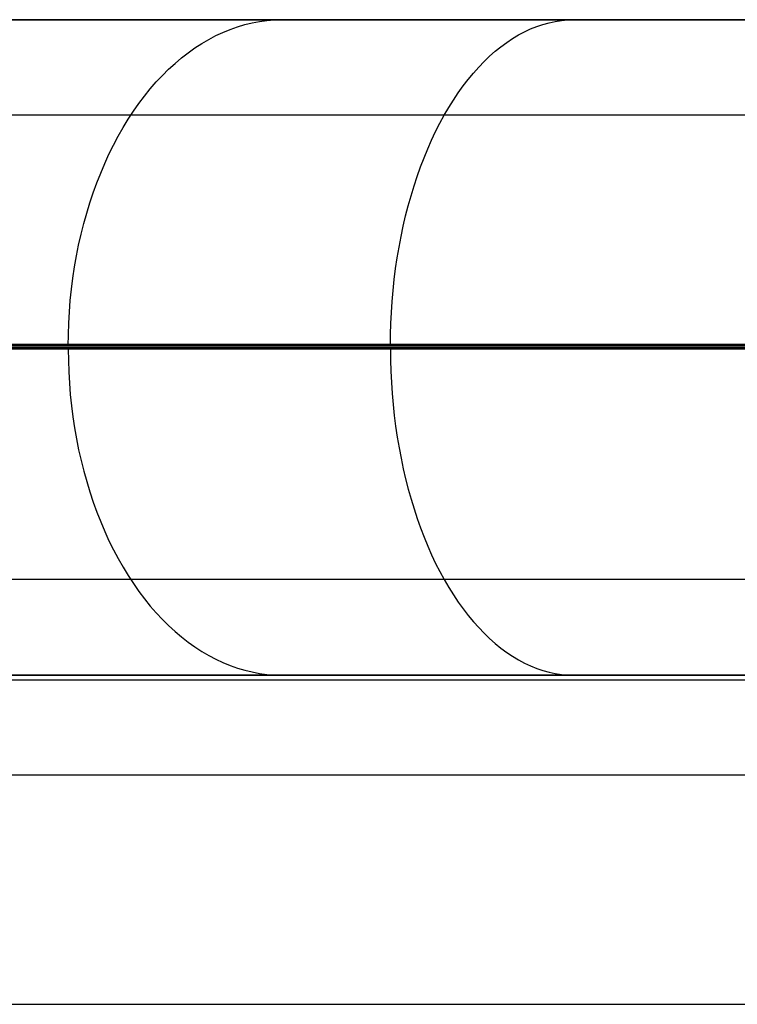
# Model space of a CAD drawing. Header units: millimetres. Extents: x 4627 to 5374, y -356 to 20.
# Tile 16 of 44: x 4746 to 4768, y -10 to 20. Entities that reach past the tile are written whole.
import ezdxf

# ---------------------------------------------------------------- set-up
doc = ezdxf.new("R2010")
doc.units = ezdxf.units.MM
for name, color, linetype, true_color in [('Slope storage bench', 7, 'Continuous', 0x000000), ('Slope storage bench$back', 7, 'Continuous', 0x000000), ('Slope storage bench$Lid', 7, 'Continuous', 0x000000)]:
    doc.layers.add(name, color=color, linetype=linetype, true_color=true_color)

msp = doc.modelspace()

# ---------------------------------------------------------------- linework, layer by layer
at = {"layer": 'Slope storage bench'}
for p, q in [((4712.703, 20, -150), (5292.246, 20, -150)), ((4714.113, 20, -290.1), (5290.835, 20, -290.1)), ((4722.803, 20), (5282.146, 20)), ((4714.113, 17.1, -297.1), (5290.835, 17.1, -297.1)), ((4714.113, 10.1, -300), (5290.835, 10.1, -300)), ((4722.803, 10), (5282.146, 10)), ((5282.146, 0, -280), (4722.803, 0, -280)), ((4722.803, 0), (5282.146, 0)), ((4722.803, 0, -150), (5282.146, 0, -150))]:
    msp.add_line(p, q, dxfattribs=at)
at = {"layer": 'Slope storage bench$back'}
for p, q in [((4722.803, 20), (5282.146, 20)), ((4745.617, 20, 100.644), (4743.768, 20, 98.538)), ((4747.528, 20, 102.693), (4745.617, 20, 100.644)), ((4749.501, 20, 104.684), (4747.528, 20, 102.693)), ((4751.532, 20, 106.614), (4749.501, 20, 104.684)), ((4753.62, 20, 108.483), (4751.532, 20, 106.614)), ((4752.264, 19.782, 110.044), (4752.487, 19.849, 109.787)), ((4752.487, 19.849, 109.787), (4752.712, 19.903, 109.528)), ((4752.712, 19.903, 109.528), (4752.938, 19.945, 109.268)), ((4752.938, 19.945, 109.268), (4753.165, 19.976, 109.007)), ((4753.165, 19.976, 109.007), (4753.392, 19.994, 108.745)), ((4753.392, 19.994, 108.745), (4753.62, 20, 108.483)), ((4755.774, 20, 110.298), (4753.62, 20, 108.483)), ((4757.981, 20, 112.049), (4755.774, 20, 110.298)), ((4760.238, 20, 113.735), (4757.981, 20, 112.049)), ((4762.542, 20, 115.356), (4760.238, 20, 113.735)), ((4761.401, 19.792, 117.028), (4761.589, 19.855, 116.752)), ((4761.589, 19.855, 116.752), (4761.779, 19.907, 116.475)), ((4761.779, 19.907, 116.475), (4761.969, 19.948, 116.196)), ((4761.969, 19.948, 116.196), (4762.159, 19.977, 115.917)), ((4762.159, 19.977, 115.917), (4762.351, 19.994, 115.636)), ((4762.351, 19.994, 115.636), (4762.542, 20, 115.356)), ((4764.892, 20, 116.91), (4762.542, 20, 115.356)), ((4767.284, 20, 118.398), (4764.892, 20, 116.91)), ((4769.717, 20, 119.819), (4767.284, 20, 118.398)), ((4751.604, 19.513, 110.804), (4751.822, 19.614, 110.553)), ((4751.822, 19.614, 110.553), (4752.042, 19.704, 110.3)), ((4752.042, 19.704, 110.3), (4752.264, 19.782, 110.044)), ((4760.664, 19.425, 118.108), (4760.846, 19.534, 117.842)), ((4760.846, 19.534, 117.842), (4761.029, 19.631, 117.573)), ((4761.029, 19.631, 117.573), (4761.215, 19.717, 117.302)), ((4761.215, 19.717, 117.302), (4761.401, 19.792, 117.028)), ((4750.967, 19.139, 111.538), (4751.177, 19.275, 111.296)), ((4751.177, 19.275, 111.296), (4751.389, 19.399, 111.052)), ((4751.389, 19.399, 111.052), (4751.604, 19.513, 110.804)), ((4760.308, 19.176, 118.63), (4760.485, 19.306, 118.371)), ((4760.485, 19.306, 118.371), (4760.664, 19.425, 118.108)), ((4750.558, 18.835, 112.009), (4750.761, 18.992, 111.775)), ((4750.761, 18.992, 111.775), (4750.967, 19.139, 111.538)), ((4759.963, 18.884, 119.137), (4760.134, 19.036, 118.886)), ((4760.134, 19.036, 118.886), (4760.308, 19.176, 118.63)), ((4750.164, 18.487, 112.463), (4750.359, 18.666, 112.238)), ((4750.359, 18.666, 112.238), (4750.558, 18.835, 112.009)), ((4759.629, 18.551, 119.626), (4759.794, 18.723, 119.384)), ((4759.794, 18.723, 119.384), (4759.963, 18.884, 119.137)), ((4749.973, 18.298, 112.683), (4750.164, 18.487, 112.463)), ((4759.309, 18.179, 120.096), (4759.467, 18.37, 119.864)), ((4759.467, 18.37, 119.864), (4759.629, 18.551, 119.626)), ((4749.604, 17.89, 113.107), (4749.786, 18.099, 112.897)), ((4749.786, 18.099, 112.897), (4749.973, 18.298, 112.683)), ((4759.154, 17.978, 120.322), (4759.309, 18.179, 120.096)), ((4749.427, 17.671, 113.311), (4749.604, 17.89, 113.107)), ((4758.857, 17.549, 120.758), (4759.004, 17.768, 120.543)), ((4759.004, 17.768, 120.543), (4759.154, 17.978, 120.322)), ((4749.089, 17.207, 113.7), (4749.256, 17.444, 113.508)), ((4749.256, 17.444, 113.508), (4749.427, 17.671, 113.311)), ((4758.715, 17.322, 120.966), (4758.857, 17.549, 120.758)), ((4748.928, 16.961, 113.885), (4749.089, 17.207, 113.7)), ((4758.577, 17.086, 121.168), (4758.715, 17.322, 120.966)), ((4746.764, 17.086, 111.784), (4744.578, 17.086, 109.707)), ((4749.009, 17.086, 113.793), (4746.764, 17.086, 111.784)), ((4748.773, 16.707, 114.064), (4748.928, 16.961, 113.885)), ((4751.322, 17.086, 115.744), (4749.009, 17.086, 113.793)), ((4753.69, 17.086, 117.623), (4751.322, 17.086, 115.744)), ((4756.109, 17.086, 119.431), (4753.69, 17.086, 117.623)), ((4758.577, 17.086, 121.168), (4756.109, 17.086, 119.431)), ((4758.316, 16.589, 121.551), (4758.444, 16.841, 121.363)), ((4758.444, 16.841, 121.363), (4758.577, 17.086, 121.168)), ((4761.093, 17.086, 122.832), (4758.577, 17.086, 121.168)), ((4763.652, 17.086, 124.424), (4761.093, 17.086, 122.832)), ((4766.252, 17.086, 125.942), (4763.652, 17.086, 124.424)), ((4768.891, 17.086, 127.388), (4766.252, 17.086, 125.942)), ((4748.624, 16.445, 114.236), (4748.773, 16.707, 114.064)), ((4758.193, 16.329, 121.732), (4758.316, 16.589, 121.551)), ((4748.48, 16.175, 114.401), (4748.624, 16.445, 114.236)), ((4758.074, 16.062, 121.905), (4758.193, 16.329, 121.732)), ((4748.343, 15.898, 114.559), (4748.48, 16.175, 114.401)), ((4757.961, 15.788, 122.071), (4758.074, 16.062, 121.905)), ((4748.213, 15.613, 114.709), (4748.343, 15.898, 114.559)), ((4757.854, 15.507, 122.229), (4757.961, 15.788, 122.071)), ((4748.089, 15.322, 114.852), (4748.213, 15.613, 114.709)), ((4757.751, 15.22, 122.379), (4757.854, 15.507, 122.229)), ((4747.861, 14.721, 115.114), (4747.972, 15.024, 114.987)), ((4747.972, 15.024, 114.987), (4748.089, 15.322, 114.852)), ((4757.655, 14.927, 122.52), (4757.751, 15.22, 122.379)), ((4757.564, 14.628, 122.654), (4757.655, 14.927, 122.52)), ((4747.758, 14.411, 115.233), (4747.861, 14.721, 115.114)), ((4757.479, 14.323, 122.779), (4757.564, 14.628, 122.654)), ((4747.662, 14.096, 115.344), (4747.758, 14.411, 115.233)), ((4757.399, 14.014, 122.895), (4757.479, 14.323, 122.779)), ((4747.573, 13.777, 115.446), (4747.662, 14.096, 115.344)), ((4757.326, 13.7, 123.002), (4757.399, 14.014, 122.895)), ((4747.491, 13.453, 115.54), (4747.573, 13.777, 115.446)), ((4757.259, 13.382, 123.101), (4757.326, 13.7, 123.002)), ((4747.417, 13.124, 115.626), (4747.491, 13.453, 115.54)), ((4757.198, 13.06, 123.19), (4757.259, 13.382, 123.101)), ((4747.351, 12.792, 115.702), (4747.417, 13.124, 115.626)), ((4757.143, 12.734, 123.27), (4757.198, 13.06, 123.19)), ((4747.292, 12.457, 115.77), (4747.351, 12.792, 115.702)), ((4757.095, 12.406, 123.342), (4757.143, 12.734, 123.27)), ((4747.241, 12.118, 115.829), (4747.292, 12.457, 115.77)), ((4757.053, 12.074, 123.403), (4757.095, 12.406, 123.342)), ((4747.197, 11.778, 115.879), (4747.241, 12.118, 115.829)), ((4757.017, 11.741, 123.456), (4757.053, 12.074, 123.403)), ((4747.162, 11.435, 115.92), (4747.197, 11.778, 115.879)), ((4756.987, 11.405, 123.499), (4757.017, 11.741, 123.456)), ((4747.134, 11.09, 115.952), (4747.162, 11.435, 115.92)), ((4756.965, 11.068, 123.532), (4756.987, 11.405, 123.499)), ((4747.114, 10.744, 115.975), (4747.134, 11.09, 115.952)), ((4756.948, 10.729, 123.556), (4756.965, 11.068, 123.532)), ((4747.102, 10.397, 115.988), (4747.114, 10.744, 115.975)), ((4756.939, 10.39, 123.57), (4756.948, 10.729, 123.556)), ((4747.098, 10.05, 115.993), (4747.102, 10.397, 115.988)), ((4756.935, 10.05, 123.575), (4756.939, 10.39, 123.57)), ((4722.803, 10), (5282.146, 10)), ((4747.095, 10.05, 115.994), (4744.472, 10.05, 113.638)), ((4747.095, 10, 115.994), (4744.472, 10, 113.638)), ((4747.095, 9.95, 115.994), (4744.472, 9.95, 113.638)), ((4749.797, 10.05, 118.262), (4747.095, 10.05, 115.994)), ((4749.797, 10, 118.262), (4747.095, 10, 115.994)), ((4749.797, 9.95, 118.262), (4747.095, 9.95, 115.994)), ((4747.098, 9.95, 115.993), (4747.102, 9.603, 115.988)), ((4752.576, 10.05, 120.441), (4749.797, 10.05, 118.262)), ((4752.576, 10, 120.441), (4749.797, 10, 118.262)), ((4752.576, 9.95, 120.441), (4749.797, 9.95, 118.262)), ((4755.428, 10.05, 122.529), (4752.576, 10.05, 120.441)), ((4755.428, 10, 122.529), (4752.576, 10, 120.441)), ((4755.428, 9.95, 122.529), (4752.576, 9.95, 120.441)), ((4758.352, 10.05, 124.526), (4755.428, 10.05, 122.529)), ((4758.352, 10, 124.526), (4755.428, 10, 122.529)), ((4758.352, 9.95, 124.526), (4755.428, 9.95, 122.529)), ((4756.935, 9.95, 123.575), (4756.939, 9.61, 123.57)), ((4761.344, 10.05, 126.431), (4758.352, 10.05, 124.526)), ((4761.344, 10, 126.431), (4758.352, 10, 124.526)), ((4761.344, 9.95, 126.431), (4758.352, 9.95, 124.526)), ((4764.403, 10.05, 128.244), (4761.344, 10.05, 126.431)), ((4764.403, 10, 128.244), (4761.344, 10, 126.431)), ((4764.403, 9.95, 128.244), (4761.344, 9.95, 126.431)), ((4767.525, 10.05, 129.963), (4764.403, 10.05, 128.244)), ((4767.525, 10, 129.963), (4764.403, 10, 128.244)), ((4767.525, 9.95, 129.963), (4764.403, 9.95, 128.244)), ((4770.708, 10.05, 131.588), (4767.525, 10.05, 129.963)), ((4770.708, 10, 131.588), (4767.525, 10, 129.963)), ((4770.708, 9.95, 131.588), (4767.525, 9.95, 129.963)), ((4747.102, 9.603, 115.988), (4747.114, 9.256, 115.975)), ((4756.939, 9.61, 123.57), (4756.948, 9.271, 123.556)), ((4747.114, 9.256, 115.975), (4747.134, 8.91, 115.952)), ((4756.948, 9.271, 123.556), (4756.965, 8.932, 123.532)), ((4747.134, 8.91, 115.952), (4747.162, 8.565, 115.92)), ((4756.965, 8.932, 123.532), (4756.987, 8.595, 123.499)), ((4747.162, 8.565, 115.92), (4747.197, 8.222, 115.879)), ((4756.987, 8.595, 123.499), (4757.017, 8.259, 123.456)), ((4747.197, 8.222, 115.879), (4747.241, 7.882, 115.829)), ((4757.017, 8.259, 123.456), (4757.053, 7.926, 123.403)), ((4747.241, 7.882, 115.829), (4747.292, 7.543, 115.77)), ((4757.053, 7.926, 123.403), (4757.095, 7.594, 123.342)), ((4747.292, 7.543, 115.77), (4747.351, 7.208, 115.702)), ((4757.095, 7.594, 123.342), (4757.143, 7.266, 123.27)), ((4757.143, 7.266, 123.27), (4757.198, 6.94, 123.19)), ((4747.351, 7.208, 115.702), (4747.417, 6.876, 115.626)), ((4757.198, 6.94, 123.19), (4757.259, 6.618, 123.101)), ((4747.417, 6.876, 115.626), (4747.491, 6.547, 115.54)), ((4757.259, 6.618, 123.101), (4757.326, 6.3, 123.002)), ((4747.491, 6.547, 115.54), (4747.573, 6.223, 115.446)), ((4747.573, 6.223, 115.446), (4747.662, 5.904, 115.344)), ((4757.326, 6.3, 123.002), (4757.399, 5.986, 122.895)), ((4747.662, 5.904, 115.344), (4747.758, 5.589, 115.233)), ((4757.399, 5.986, 122.895), (4757.479, 5.677, 122.779)), ((4747.758, 5.589, 115.233), (4747.861, 5.279, 115.114)), ((4757.479, 5.677, 122.779), (4757.564, 5.372, 122.654)), ((4747.861, 5.279, 115.114), (4747.972, 4.976, 114.987)), ((4757.564, 5.372, 122.654), (4757.655, 5.073, 122.52)), ((4747.972, 4.976, 114.987), (4748.089, 4.678, 114.852)), ((4757.655, 5.073, 122.52), (4757.751, 4.78, 122.379)), ((4748.089, 4.678, 114.852), (4748.213, 4.387, 114.709)), ((4757.751, 4.78, 122.379), (4757.854, 4.493, 122.229)), ((4748.213, 4.387, 114.709), (4748.343, 4.102, 114.559)), ((4757.854, 4.493, 122.229), (4757.961, 4.212, 122.071)), ((4757.961, 4.212, 122.071), (4758.074, 3.938, 121.905)), ((4748.343, 4.102, 114.559), (4748.48, 3.825, 114.401)), ((4758.074, 3.938, 121.905), (4758.193, 3.671, 121.732)), ((4748.48, 3.825, 114.401), (4748.624, 3.555, 114.236)), ((4758.193, 3.671, 121.732), (4758.316, 3.411, 121.551)), ((4748.624, 3.555, 114.236), (4748.773, 3.293, 114.064)), ((4758.316, 3.411, 121.551), (4758.444, 3.159, 121.363)), ((4748.773, 3.293, 114.064), (4748.928, 3.039, 113.885)), ((4748.928, 3.039, 113.885), (4749.089, 2.793, 113.7)), ((4758.444, 3.159, 121.363), (4758.577, 2.914, 121.168)), ((4746.764, 2.914, 111.784), (4744.578, 2.914, 109.707)), ((4749.009, 2.914, 113.793), (4746.764, 2.914, 111.784)), ((4751.322, 2.914, 115.744), (4749.009, 2.914, 113.793)), ((4749.089, 2.793, 113.7), (4749.256, 2.556, 113.508)), ((4753.69, 2.914, 117.623), (4751.322, 2.914, 115.744)), ((4756.109, 2.914, 119.431), (4753.69, 2.914, 117.623)), ((4758.577, 2.914, 121.168), (4756.109, 2.914, 119.431)), ((4761.093, 2.914, 122.832), (4758.577, 2.914, 121.168)), ((4758.577, 2.914, 121.168), (4758.715, 2.678, 120.966)), ((4763.652, 2.914, 124.424), (4761.093, 2.914, 122.832)), ((4766.252, 2.914, 125.942), (4763.652, 2.914, 124.424)), ((4768.891, 2.914, 127.388), (4766.252, 2.914, 125.942)), ((4749.256, 2.556, 113.508), (4749.427, 2.329, 113.311)), ((4758.715, 2.678, 120.966), (4758.857, 2.451, 120.758)), ((4758.857, 2.451, 120.758), (4759.004, 2.232, 120.543)), ((4749.427, 2.329, 113.311), (4749.604, 2.11, 113.107)), ((4749.604, 2.11, 113.107), (4749.786, 1.901, 112.897)), ((4759.004, 2.232, 120.543), (4759.154, 2.022, 120.322)), ((4749.786, 1.901, 112.897), (4749.973, 1.702, 112.683)), ((4759.154, 2.022, 120.322), (4759.309, 1.821, 120.096)), ((4759.309, 1.821, 120.096), (4759.467, 1.63, 119.864)), ((4749.973, 1.702, 112.683), (4750.164, 1.513, 112.463)), ((4750.164, 1.513, 112.463), (4750.359, 1.334, 112.238)), ((4759.467, 1.63, 119.864), (4759.629, 1.449, 119.626)), ((4750.359, 1.334, 112.238), (4750.558, 1.165, 112.009)), ((4759.629, 1.449, 119.626), (4759.794, 1.277, 119.384)), ((4759.794, 1.277, 119.384), (4759.963, 1.116, 119.137)), ((4750.558, 1.165, 112.009), (4750.761, 1.008, 111.775)), ((4750.761, 1.008, 111.775), (4750.967, 0.861, 111.538)), ((4759.963, 1.116, 119.137), (4760.134, 0.964, 118.886)), ((4760.134, 0.964, 118.886), (4760.308, 0.824, 118.63)), ((4750.967, 0.861, 111.538), (4751.177, 0.725, 111.296)), ((4751.177, 0.725, 111.296), (4751.389, 0.601, 111.052)), ((4760.308, 0.824, 118.63), (4760.485, 0.694, 118.371)), ((4760.485, 0.694, 118.371), (4760.664, 0.575, 118.108)), ((4751.389, 0.601, 111.052), (4751.604, 0.487, 110.804)), ((4751.604, 0.487, 110.804), (4751.822, 0.386, 110.553)), ((4751.822, 0.386, 110.553), (4752.042, 0.296, 110.3)), ((4760.664, 0.575, 118.108), (4760.846, 0.466, 117.842)), ((4760.846, 0.466, 117.842), (4761.029, 0.369, 117.573)), ((4761.029, 0.369, 117.573), (4761.215, 0.283, 117.302)), ((4722.803, 0), (5282.146, 0)), ((4745.617, 0, 100.644), (4743.768, 0, 98.538)), ((4747.528, 0, 102.693), (4745.617, 0, 100.644)), ((4749.501, 0, 104.684), (4747.528, 0, 102.693)), ((4751.532, 0, 106.614), (4749.501, 0, 104.684)), ((4753.62, 0, 108.483), (4751.532, 0, 106.614)), ((4752.042, 0.296, 110.3), (4752.264, 0.218, 110.044)), ((4752.264, 0.218, 110.044), (4752.487, 0.151, 109.787)), ((4752.487, 0.151, 109.787), (4752.712, 0.097, 109.528)), ((4752.712, 0.097, 109.528), (4752.938, 0.055, 109.268)), ((4752.938, 0.055, 109.268), (4753.165, 0.024, 109.007)), ((4753.165, 0.024, 109.007), (4753.392, 0.006, 108.745)), ((4753.392, 0.006, 108.745), (4753.62, 0, 108.483)), ((4755.774, 0, 110.298), (4753.62, 0, 108.483)), ((4757.981, 0, 112.049), (4755.774, 0, 110.298)), ((4760.238, 0, 113.735), (4757.981, 0, 112.049)), ((4762.542, 0, 115.356), (4760.238, 0, 113.735)), ((4761.215, 0.283, 117.302), (4761.401, 0.208, 117.028)), ((4761.401, 0.208, 117.028), (4761.589, 0.145, 116.752)), ((4761.589, 0.145, 116.752), (4761.779, 0.093, 116.475)), ((4761.779, 0.093, 116.475), (4761.969, 0.052, 116.196)), ((4761.969, 0.052, 116.196), (4762.159, 0.023, 115.917)), ((4762.159, 0.023, 115.917), (4762.351, 0.006, 115.636)), ((4762.351, 0.006, 115.636), (4762.542, 0, 115.356)), ((4764.892, 0, 116.91), (4762.542, 0, 115.356)), ((4767.284, 0, 118.398), (4764.892, 0, 116.91)), ((4769.717, 0, 119.819), (4767.284, 0, 118.398))]:
    msp.add_line(p, q, dxfattribs=at)
at = {"layer": 'Slope storage bench$Lid'}
for p, q in [((4702.803, -0.143, 10.1), (5302.146, -0.143, 10.1)), ((4702.803, -0.143, 9.9), (5302.146, -0.143, 9.9)), ((4702.803, -0.143, 10), (5302.146, -0.143, 10)), ((4703.843, -3.043, 17.1), (5301.082, -3.043, 17.1)), ((4703.843, -3.043, 2.9), (5301.082, -3.043, 2.9)), ((4706.389, -10.043, 20), (5298.449, -10.043, 20)), ((4706.389, -10.043), (5298.449, -10.043))]:
    msp.add_line(p, q, dxfattribs=at)

doc.saveas('drawing.dxf')
